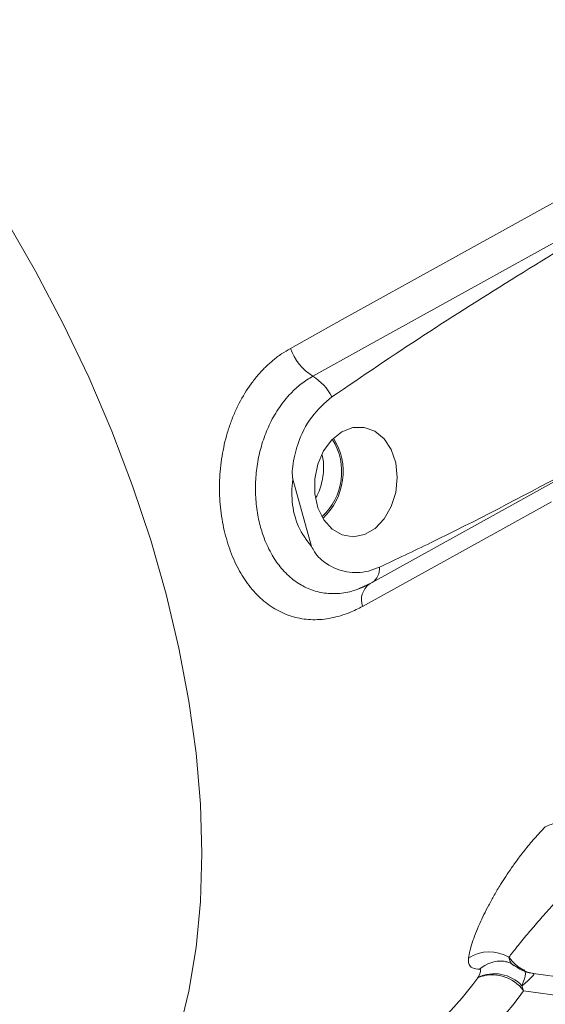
# Model space of a CAD drawing. Header units: inches. Extents: x 0.3 to 33.9, y 0.2 to 21.6.
# Tile 20 of 25: x 29.5 to 30.4, y 17.6 to 19.3. Entities that reach past the tile are written whole.
import ezdxf

# ---------------------------------------------------------------- set-up
doc = ezdxf.new("R2010")
doc.units = ezdxf.units.IN
doc.header["$MEASUREMENT"] = 0

msp = doc.modelspace()

# ---------------------------------------------------------------- linework, layer by layer
at = {"color": 7, "linetype": 'Continuous', "lineweight": 15}
for p, q in [((30.0357, 18.3859), (30.004, 18.4996)), ((30.1384, 18.3246), (30.458, 18.5019)), ((30.1149, 18.314), (30.1383, 18.325)), ((30.1328, 18.3221), (30.1356, 18.3234)), ((30.317, 17.6559), (30.3172, 17.6562)), ((30.4113, 17.6629), (30.537, 17.646)), ((30.3916, 17.6422), (30.3944, 17.6335))]:
    msp.add_line(p, q, dxfattribs=at)
at = {"color": 8, "linetype": 'Continuous', "lineweight": 15}
msp.add_line((30.5643, 17.6107), (30.3944, 17.6335), dxfattribs=at)
at = {"color": 7, "linetype": 'Continuous', "lineweight": 15, "flags": 128}
for points in [[(30.0001, 18.7213), (30.0877, 18.7699), (30.438, 18.9643), (31.0028, 19.2777)], [(30.0378, 18.674), (30.1254, 18.7226), (30.4757, 18.917), (30.8041, 19.0992)], [(30.0869, 18.58), (30.07, 18.5666), (30.0561, 18.5479), (30.0462, 18.5252), (30.0411, 18.5004), (30.0412, 18.4751), (30.0464, 18.4514), (30.0563, 18.4309), (30.0703, 18.4151), (30.0873, 18.4053), (30.106, 18.4022), (30.1251, 18.406), (30.143, 18.4163), (30.1586, 18.4326), (30.1706, 18.4534), (30.1782, 18.4774), (30.1807, 18.5027), (30.1781, 18.5274), (30.1704, 18.5498), (30.1583, 18.568), (30.1427, 18.5809), (30.1247, 18.5875), (30.1056, 18.5871), (30.0869, 18.58)], [(30.4415, 18.4617), (30.3539, 18.4131), (30.1219, 18.2845)]]:
    msp.add_lwpolyline(points, dxfattribs=at)
at = {"color": 8, "linetype": 'Continuous', "lineweight": 15, "flags": 128}
for points in [[(29.5184, 18.9395), (29.5688, 18.8521), (29.6157, 18.7629), (29.6589, 18.6724), (29.698, 18.5809), (29.733, 18.4888), (29.7636, 18.3967), (29.7898, 18.305), (29.8114, 18.2139), (29.8283, 18.1241), (29.8404, 18.0359), (29.8477, 17.9497), (29.8502, 17.866)], [(29.8502, 17.866), (29.8477, 17.785), (29.8404, 17.7072), (29.8283, 17.633), (29.8114, 17.5627), (29.7898, 17.4966), (29.7636, 17.4351), (29.733, 17.3784), (29.698, 17.3267), (29.6589, 17.2804), (29.6157, 17.2396), (29.5688, 17.2046), (29.5254, 17.1791)]]:
    msp.add_lwpolyline(points, dxfattribs=at)
at = {"color": 7, "linetype": 'Continuous', "lineweight": 15}
for centre, radius, start, end in [((30.088, 18.7529), 0.0935, 199.7802, 237.52), ((29.9916, 18.5993), 0.0879, 26.8938, 58.2555), ((29.9812, 18.5125), 0.1079, 312.9079, 31.826), ((29.9828, 18.5123), 0.1038, 312.7009, 32.033), ((30.3364, 17.6355), 0.0641, 59.0159, 123.3017), ((29.8871, 17.9644), 0.5291, 299.3584, 324.3329), ((30.3414, 17.5953), 0.0653, 35.772, 111.9792), ((30.3449, 17.5988), 0.0637, 42.8964, 115.83), ((29.9474, 17.9543), 0.5501, 299.3584, 324.3329)]:
    msp.add_arc(centre, radius, start, end, dxfattribs=at)
at = {"color": 8, "linetype": 'Continuous', "lineweight": 15}
for centre, radius, start, end in [((30.1225, 18.3477), 0.028, 304.7886, 6.3533), ((30.1541, 18.2955), 0.034, 128.6391, 198.9212), ((30.3562, 17.6298), 0.0543, 85.216, 131.9185)]:
    msp.add_arc(centre, radius, start, end, dxfattribs=at)
at = {"color": 7, "linetype": 'Continuous', "lineweight": 15}
msp.add_ellipse((30.3387, 17.6095), major_axis=(0.0732, 0.0531), ratio=0.070884, start_param=5.468851, end_param=6.363462, dxfattribs=at)
for points, knots in [([(30.8041, 19.0992), (30.7759, 19.0824), (30.6915, 19.032), (30.5509, 18.9472), (30.3863, 18.8456), (30.2254, 18.7446), (30.1218, 18.6742), (30.07, 18.6391)], [0, 0, 0, 0, 0.114153, 0.342459, 0.570778, 0.785343, 1, 1, 1, 1]), ([(30.1219, 18.2845), (30.1183, 18.2826), (30.1111, 18.2788), (30.0987, 18.2733), (30.0847, 18.2684), (30.0691, 18.2645), (30.0534, 18.2622), (30.038, 18.2616), (30.023, 18.2628), (30.0084, 18.2656), (29.994, 18.2701), (29.9758, 18.2783), (29.9588, 18.2897), (29.9434, 18.3039), (29.929, 18.3201), (29.9164, 18.3389), (29.9057, 18.3599), (29.8963, 18.3823), (29.889, 18.4067), (29.884, 18.4323), (29.8805, 18.4587), (29.8795, 18.4859), (29.8809, 18.5131), (29.884, 18.5402), (29.8896, 18.5669), (29.8976, 18.5924), (29.9048, 18.6109), (29.9159, 18.6345), (29.9293, 18.6564), (29.9447, 18.6759), (29.9572, 18.6893), (29.9705, 18.7013), (29.9848, 18.7122), (29.995, 18.7182), (30.0001, 18.7213)], [0, 0, 0, 0, 0.019153, 0.038369, 0.065181, 0.092169, 0.119717, 0.147458, 0.17406, 0.20084, 0.228187, 0.255734, 0.308193, 0.334821, 0.361843, 0.413588, 0.439874, 0.466568, 0.518474, 0.544857, 0.571662, 0.624101, 0.650748, 0.677806, 0.730529, 0.757291, 0.784438, 0.810829, 0.864465, 0.891766, 0.918376, 0.94516, 0.972487, 1, 1, 1, 1]), ([(30.07, 18.6391), (30.058, 18.6287), (30.0342, 18.6079), (30.0123, 18.5644), (30.0042, 18.5292), (30.0026, 18.5088), (30.0036, 18.5017), (30.004, 18.4996)], [0, 0, 0, 0, 0.322606, 0.642639, 0.869131, 0.960935, 1, 1, 1, 1]), ([(30.0433, 18.4695), (30.044, 18.4706), (30.0471, 18.4759), (30.0509, 18.4863), (30.0546, 18.5004), (30.0562, 18.5148), (30.0561, 18.5285), (30.0545, 18.5367), (30.0538, 18.5405)], [0, 0, 0, 0, 0.0554066, 0.2538284, 0.4467865, 0.6453688, 0.8377961, 1, 1, 1, 1]), ([(30.1504, 18.3508), (30.1793, 18.3644), (30.2852, 18.4142), (30.3897, 18.4696), (30.4657, 18.5098)], [0, 0, 0, 0, 0.273569, 1, 1, 1, 1]), ([(30.004, 18.4996), (30.0032, 18.4923), (30.0011, 18.4706), (30.005, 18.4432), (30.0159, 18.4112), (30.0274, 18.3965), (30.0357, 18.3859)], [0, 0, 0, 0, 0.169371, 0.500138, 0.642092, 1, 1, 1, 1]), ([(30.0357, 18.3859), (30.0373, 18.3828), (30.0435, 18.3702), (30.0636, 18.3532), (30.0947, 18.3404), (30.1261, 18.3413), (30.1442, 18.3484), (30.1504, 18.3508)], [0, 0, 0, 0, 0.070467, 0.277117, 0.56329, 0.852377, 1, 1, 1, 1]), ([(30.1356, 18.3234), (30.1346, 18.3228), (30.1295, 18.32), (30.1225, 18.3166), (30.1165, 18.3146), (30.1149, 18.314)], [0, 0, 0, 0, 0.144458, 0.7594115, 1, 1, 1, 1]), ([(30.4311, 17.9114), (30.4376, 17.9142), (30.4457, 17.9177), (30.4552, 17.9187), (30.457, 17.9189)], [0, 0, 0, 0, 0.809719, 1, 1, 1, 1]), ([(30.3012, 17.689), (30.3019, 17.6929), (30.3032, 17.7008), (30.3073, 17.7147), (30.3128, 17.7302), (30.3195, 17.7463), (30.3271, 17.7625), (30.3352, 17.7785), (30.3446, 17.7955), (30.3543, 17.8119), (30.3642, 17.8274), (30.3739, 17.8418), (30.3845, 17.8565), (30.3973, 17.8732), (30.4126, 17.8918), (30.4249, 17.9048), (30.4311, 17.9114)], [0, 0, 0, 0, 0.082812, 0.166235, 0.251604, 0.337665, 0.407174, 0.477117, 0.54855, 0.620565, 0.675297, 0.730354, 0.786528, 0.843134, 0.920833, 1, 1, 1, 1]), ([(30.505, 17.8397), (30.5001, 17.8353), (30.49, 17.8263), (30.4737, 17.8104), (30.4563, 17.7925), (30.4408, 17.7756), (30.4284, 17.7616), (30.4185, 17.7502), (30.4093, 17.7394), (30.4002, 17.7286), (30.3913, 17.718), (30.383, 17.7078), (30.3755, 17.6984), (30.3714, 17.6931), (30.3694, 17.6904)], [0, 0, 0, 0, 0.070312, 0.142031, 0.248418, 0.357286, 0.428738, 0.50059, 0.573511, 0.646736, 0.73403, 0.821736, 0.910665, 1, 1, 1, 1]), ([(30.32, 17.6702), (30.3189, 17.6702), (30.3133, 17.6705), (30.3061, 17.6727), (30.3009, 17.6791), (30.3011, 17.6857), (30.3012, 17.689)], [0, 0, 0, 0, 0.086595, 0.463628, 0.727497, 1, 1, 1, 1]), ([(30.3694, 17.6904), (30.3697, 17.69), (30.3731, 17.6857), (30.3801, 17.6783), (30.3906, 17.6703), (30.4013, 17.6648), (30.408, 17.6635), (30.4113, 17.6629)], [0, 0, 0, 0, 0.0235712, 0.2681971, 0.5188882, 0.7564981, 1, 1, 1, 1]), ([(30.3172, 17.6562), (30.3173, 17.6564), (30.318, 17.6576), (30.3207, 17.6623), (30.3222, 17.6672), (30.3211, 17.6699), (30.3201, 17.6701), (30.32, 17.6702)], [0, 0, 0, 0, 0.033201, 0.184022, 0.765509, 0.963391, 1, 1, 1, 1]), ([(30.3607, 17.6839), (30.3607, 17.6839), (30.3606, 17.6839), (30.3661, 17.6827), (30.3733, 17.6805), (30.377, 17.6768), (30.3776, 17.6763)], [0, 0, 0, 0, 0.166266, 0.537198, 0.933224, 1, 1, 1, 1]), ([(30.3781, 17.677), (30.3824, 17.674), (30.3916, 17.6678), (30.4033, 17.6633), (30.4106, 17.6632), (30.4118, 17.6632)], [0, 0, 0, 0, 0.429649, 0.905068, 1, 1, 1, 1])]:
    msp.add_open_spline(points, degree=3, knots=knots, dxfattribs=at)
at = {"color": 8, "linetype": 'Continuous', "lineweight": 15}
for points, knots in [([(30.1149, 18.314), (30.1122, 18.313), (30.1051, 18.3104), (30.0935, 18.3077), (30.0802, 18.306), (30.0672, 18.3059), (30.0545, 18.3072), (30.0419, 18.3101), (30.0298, 18.3145), (30.0183, 18.3203), (30.0073, 18.3274), (29.9969, 18.336), (29.9872, 18.3458), (29.9785, 18.3566), (29.9706, 18.3682), (29.9635, 18.381), (29.9561, 18.3974), (29.9503, 18.4145), (29.9448, 18.4366), (29.9419, 18.4564), (29.9407, 18.4766), (29.9408, 18.4968), (29.9425, 18.517), (29.946, 18.537), (29.9496, 18.5519), (29.954, 18.5666), (29.9594, 18.5809), (29.9657, 18.595), (29.9729, 18.6086), (29.9812, 18.6216), (29.9903, 18.6339), (29.9997, 18.6445), (30.012, 18.6564), (30.0245, 18.6662), (30.0345, 18.6721), (30.0378, 18.674)], [0, 0, 0, 0, 0.018171, 0.048588, 0.079252, 0.108537, 0.138042, 0.168248, 0.198698, 0.227732, 0.256987, 0.286945, 0.317151, 0.345106, 0.373267, 0.402092, 0.43115, 0.47606, 0.501855, 0.55427, 0.580944, 0.606457, 0.658245, 0.68457, 0.710943, 0.73748, 0.764534, 0.791763, 0.819735, 0.847899, 0.876669, 0.905648, 0.92896, 0.976118, 1, 1, 1, 1]), ([(30.3694, 17.6904), (30.3701, 17.6878), (30.3717, 17.6824), (30.3751, 17.6783), (30.3775, 17.6769), (30.3779, 17.6767)], [0, 0, 0, 0, 0.453713, 0.920977, 1, 1, 1, 1]), ([(30.3931, 17.6699), (30.3941, 17.6694), (30.3986, 17.6669), (30.3973, 17.6565), (30.3932, 17.6461), (30.3916, 17.6422)], [0, 0, 0, 0, 0.140496, 0.67674, 1, 1, 1, 1])]:
    msp.add_open_spline(points, degree=3, knots=knots, dxfattribs=at)

doc.saveas('drawing.dxf')
